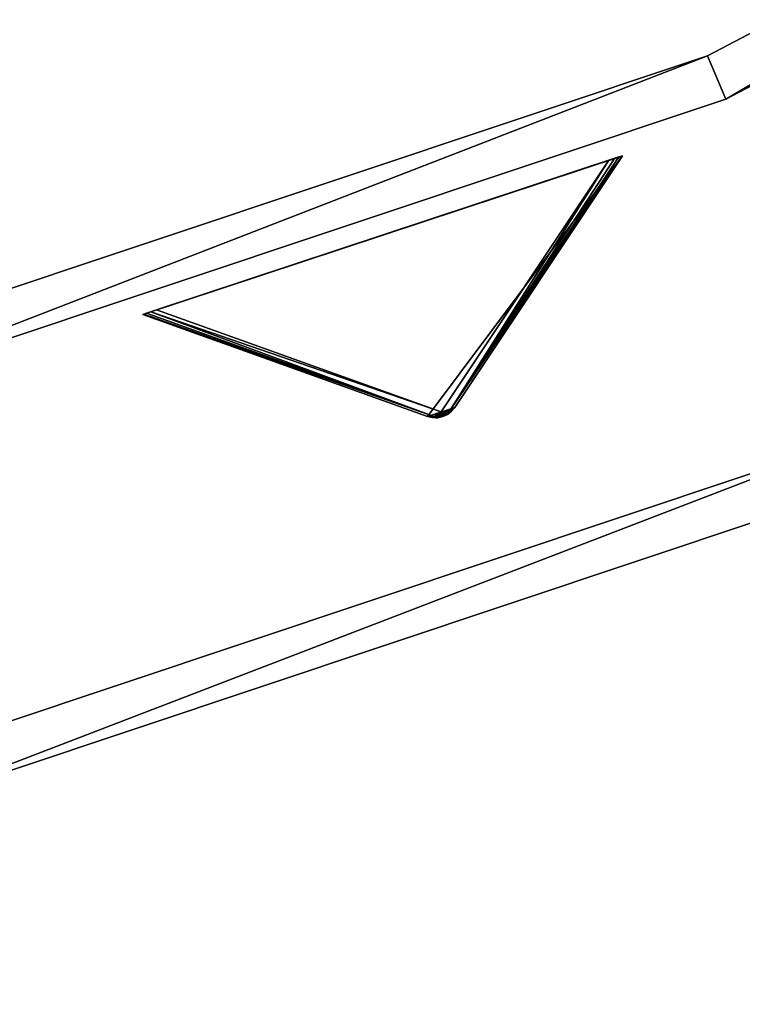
# Model space of a CAD drawing. Extents: x 1035 to 1594, y -280 to 280.
# Tile 119 of 256: x 1387 to 1418, y -280 to -238. Entities that reach past the tile are written whole.
import ezdxf

# ---------------------------------------------------------------- set-up
doc = ezdxf.new("R2010")
doc.units = 0
doc.header["$LTSCALE"] = 25.4
doc.layers.get('0').update_dxf_attribs({"color": 13, "linetype": 'CONTINUOUS'})

# ---------------------------------------------------------------- blocks, each defined once
blk = doc.blocks.new('GRUPUJ_3')
at = {"color": 254}
mesh = blk.add_polyface(dxfattribs=at)
corners = [(361.741, 15.72, 139.625), (361.324, 15.582, 139.625), (361.54, 15.628, 139.594), (361.916, 15.853, 139.717), (361.104, 15.585, 139.717), (362.058, 16.022, 139.866), (360.889, 15.636, 139.866), (369.193, 26.722, 150), (348.781, 19.97, 150)]
mesh.append_faces([[corners[k] for k in face] for face in [(0, 1, 2), (6, 7, 8)]], dxfattribs={"vtx0": -1, "color": 254})
mesh.append_faces([[corners[k] for k in face] for face in [(1, 3, 4), (4, 5, 6)]], dxfattribs={"vtx0": -1, "vtx1": -1, "color": 254})
mesh.append_faces([[corners[k] for k in face] for face in [(1, 0, 3), (4, 3, 5), (6, 5, 7)]], dxfattribs={"vtx0": -1, "vtx2": -1, "color": 254})
mesh = blk.add_polyface(dxfattribs=at)
corners = [(349.119, 20.082, 0.041), (368.608, 26.529), (349.365, 20.163), (368.854, 26.61, 0.041), (348.934, 20.021, 0.162), (369.039, 26.672, 0.162), (348.82, 19.983, 0.357), (369.154, 26.71, 0.357), (348.781, 19.97, 0.616), (369.193, 26.722, 0.616), (348.781, 19.97, 150), (369.193, 26.722, 150)]
mesh.append_faces([[corners[k] for k in face] for face in [(0, 1, 2), (9, 10, 11)]], dxfattribs={"vtx0": -1, "color": 254})
mesh.append_faces([[corners[k] for k in face] for face in [(1, 0, 3), (3, 4, 5), (5, 6, 7), (7, 8, 9)]], dxfattribs={"vtx0": -1, "vtx1": -1, "color": 254})
mesh.append_faces([[corners[k] for k in face] for face in [(3, 0, 4), (5, 4, 6), (7, 6, 8), (9, 8, 10)]], dxfattribs={"vtx0": -1, "vtx2": -1, "color": 254})
mesh = blk.add_polyface(dxfattribs=at)
corners = [(361.474, 15.829, 10.134), (349.365, 20.163), (368.608, 26.529)]
mesh.append_faces([[corners[k] for k in face] for face in [(0, 1, 2)]], dxfattribs={"color": 254})
mesh = blk.add_polyface(dxfattribs=at)
corners = [(361.827, 15.854, 10.41), (361.474, 15.829, 10.134), (368.608, 26.529)]
mesh.append_faces([[corners[k] for k in face] for face in [(0, 1, 2)]], dxfattribs={"color": 254})
mesh = blk.add_polyface(dxfattribs=at)
corners = [(361.827, 15.854, 10.41), (369.039, 26.672, 0.162), (369.154, 26.71, 0.357)]
mesh.append_faces([[corners[k] for k in face] for face in [(0, 1, 2)]], dxfattribs={"color": 254})
mesh = blk.add_polyface(dxfattribs=at)
corners = [(369.154, 26.71, 0.357), (362.058, 16.022, 10.75), (361.827, 15.854, 10.41)]
mesh.append_faces([[corners[k] for k in face] for face in [(0, 1, 2)]], dxfattribs={"color": 254})
mesh = blk.add_polyface(dxfattribs=at)
corners = [(361.827, 15.854, 10.41), (368.854, 26.61, 0.041), (369.039, 26.672, 0.162)]
mesh.append_faces([[corners[k] for k in face] for face in [(0, 1, 2)]], dxfattribs={"color": 254})
mesh = blk.add_polyface(dxfattribs=at)
corners = [(361.827, 15.854, 10.41), (368.608, 26.529), (368.854, 26.61, 0.041)]
mesh.append_faces([[corners[k] for k in face] for face in [(0, 1, 2)]], dxfattribs={"color": 254})
mesh = blk.add_polyface(dxfattribs=at)
corners = [(369.193, 26.722, 0.616), (362.058, 16.022, 139.866), (362.058, 16.022, 10.75), (369.193, 26.722, 150)]
mesh.append_faces([[corners[k] for k in face] for face in [(0, 1, 2), (1, 0, 3)]], dxfattribs={"vtx0": -1, "color": 254})
mesh = blk.add_polyface(dxfattribs=at)
corners = [(369.193, 26.722, 0.616), (362.058, 16.022, 10.75), (369.154, 26.71, 0.357)]
mesh.append_faces([[corners[k] for k in face] for face in [(0, 1, 2)]], dxfattribs={"color": 254})
mesh = blk.add_polyface(dxfattribs=at)
corners = [(361.474, 15.829, 10.134), (349.119, 20.082, 0.041), (349.365, 20.163)]
mesh.append_faces([[corners[k] for k in face] for face in [(0, 1, 2)]], dxfattribs={"color": 254})
mesh = blk.add_polyface(dxfattribs=at)
corners = [(361.174, 15.638, 10.41), (348.781, 19.97, 0.616), (348.82, 19.983, 0.357)]
mesh.append_faces([[corners[k] for k in face] for face in [(0, 1, 2)]], dxfattribs={"color": 254})
mesh = blk.add_polyface(dxfattribs=at)
corners = [(360.889, 15.636, 10.75), (348.781, 19.97, 150), (348.781, 19.97, 0.616), (360.889, 15.636, 139.866)]
mesh.append_faces([[corners[k] for k in face] for face in [(0, 1, 2), (1, 0, 3)]], dxfattribs={"vtx0": -1, "color": 254})
mesh = blk.add_polyface(dxfattribs=at)
corners = [(360.889, 15.636, 10.75), (348.781, 19.97, 0.616), (361.174, 15.638, 10.41)]
mesh.append_faces([[corners[k] for k in face] for face in [(0, 1, 2)]], dxfattribs={"color": 254})
mesh = blk.add_polyface(dxfattribs=at)
corners = [(361.174, 15.638, 10.41), (348.82, 19.983, 0.357), (348.934, 20.021, 0.162)]
mesh.append_faces([[corners[k] for k in face] for face in [(0, 1, 2)]], dxfattribs={"color": 254})
mesh = blk.add_polyface(dxfattribs=at)
corners = [(361.174, 15.638, 10.41), (348.934, 20.021, 0.162), (349.119, 20.082, 0.041)]
mesh.append_faces([[corners[k] for k in face] for face in [(0, 1, 2)]], dxfattribs={"color": 254})
mesh = blk.add_polyface(dxfattribs=at)
corners = [(361.174, 15.638, 10.41), (349.119, 20.082, 0.041), (361.474, 15.829, 10.134)]
mesh.append_faces([[corners[k] for k in face] for face in [(0, 1, 2)]], dxfattribs={"color": 254})
mesh = blk.add_polyface(dxfattribs=at)
corners = [(362.058, 16.022, 139.866), (361.741, 15.72, 10.75), (361.803, 15.761, 10.75)]
mesh.append_faces([[corners[k] for k in face] for face in [(0, 1, 2)]], dxfattribs={"color": 254})
mesh = blk.add_polyface(dxfattribs=at)
corners = [(362.058, 16.022, 139.866), (361.916, 15.853, 139.717), (361.741, 15.72, 10.75)]
mesh.append_faces([[corners[k] for k in face] for face in [(0, 1, 2)]], dxfattribs={"color": 254})
mesh = blk.add_polyface(dxfattribs=at)
corners = [(362.058, 16.022, 139.866), (361.803, 15.761, 10.75), (362.058, 16.022, 10.75)]
mesh.append_faces([[corners[k] for k in face] for face in [(0, 1, 2)]], dxfattribs={"color": 254})
mesh = blk.add_polyface(dxfattribs=at)
corners = [(362.058, 16.022, 10.75), (361.803, 15.761, 10.75), (361.827, 15.854, 10.41)]
mesh.append_faces([[corners[k] for k in face] for face in [(0, 1, 2)]], dxfattribs={"color": 254})
mesh = blk.add_polyface(dxfattribs=at)
corners = [(360.889, 15.636, 10.75), (361.174, 15.638, 10.41), (361.343, 15.614, 10.507)]
mesh.append_faces([[corners[k] for k in face] for face in [(0, 1, 2)]], dxfattribs={"color": 254})
mesh = blk.add_polyface(dxfattribs=at)
corners = [(361.104, 15.585, 139.717), (360.889, 15.636, 10.75), (361.249, 15.577, 10.75)]
mesh.append_faces([[corners[k] for k in face] for face in [(0, 1, 2)]], dxfattribs={"color": 254})
mesh = blk.add_polyface(dxfattribs=at)
corners = [(360.889, 15.636, 139.866), (360.889, 15.636, 10.75), (361.104, 15.585, 139.717)]
mesh.append_faces([[corners[k] for k in face] for face in [(0, 1, 2)]], dxfattribs={"color": 254})
mesh = blk.add_polyface(dxfattribs=at)
corners = [(360.889, 15.636, 10.75), (361.343, 15.614, 10.507), (361.249, 15.577, 10.75)]
mesh.append_faces([[corners[k] for k in face] for face in [(0, 1, 2)]], dxfattribs={"color": 254})
mesh = blk.add_polyface(dxfattribs=at)
corners = [(361.104, 15.585, 139.717), (361.249, 15.577, 10.75), (361.324, 15.582, 139.625)]
mesh.append_faces([[corners[k] for k in face] for face in [(0, 1, 2)]], dxfattribs={"color": 254})
mesh = blk.add_polyface(dxfattribs=at)
corners = [(361.343, 15.614, 10.507), (361.174, 15.638, 10.41), (361.474, 15.829, 10.134)]
mesh.append_faces([[corners[k] for k in face] for face in [(0, 1, 2)]], dxfattribs={"color": 254})
mesh = blk.add_polyface(dxfattribs=at)
corners = [(361.249, 15.577, 10.75), (361.343, 15.614, 10.507), (361.324, 15.582, 10.75)]
mesh.append_faces([[corners[k] for k in face] for face in [(0, 1, 2)]], dxfattribs={"color": 254})
mesh = blk.add_polyface(dxfattribs=at)
corners = [(361.324, 15.582, 139.625), (361.249, 15.577, 10.75), (361.324, 15.582, 10.75)]
mesh.append_faces([[corners[k] for k in face] for face in [(0, 1, 2)]], dxfattribs={"color": 254})
mesh = blk.add_polyface(dxfattribs=at)
corners = [(361.324, 15.582, 10.75), (361.343, 15.614, 10.507), (361.741, 15.72, 10.75)]
mesh.append_faces([[corners[k] for k in face] for face in [(0, 1, 2)]], dxfattribs={"color": 254})
mesh = blk.add_polyface(dxfattribs=at)
corners = [(361.741, 15.72, 139.625), (361.54, 15.628, 139.594), (361.324, 15.582, 10.75)]
mesh.append_faces([[corners[k] for k in face] for face in [(0, 1, 2)]], dxfattribs={"color": 254})
mesh = blk.add_polyface(dxfattribs=at)
corners = [(361.741, 15.72, 139.625), (361.324, 15.582, 10.75), (361.741, 15.72, 10.75)]
mesh.append_faces([[corners[k] for k in face] for face in [(0, 1, 2)]], dxfattribs={"color": 254})
mesh = blk.add_polyface(dxfattribs=at)
corners = [(361.324, 15.582, 139.625), (361.324, 15.582, 10.75), (361.54, 15.628, 139.594)]
mesh.append_faces([[corners[k] for k in face] for face in [(0, 1, 2)]], dxfattribs={"color": 254})
mesh = blk.add_polyface(dxfattribs=at)
corners = [(361.533, 15.649, 10.541), (361.343, 15.614, 10.507), (361.474, 15.829, 10.134)]
mesh.append_faces([[corners[k] for k in face] for face in [(0, 1, 2)]], dxfattribs={"color": 254})
mesh = blk.add_polyface(dxfattribs=at)
corners = [(361.741, 15.72, 10.75), (361.343, 15.614, 10.507), (361.533, 15.649, 10.541)]
mesh.append_faces([[corners[k] for k in face] for face in [(0, 1, 2)]], dxfattribs={"color": 254})
mesh = blk.add_polyface(dxfattribs=at)
corners = [(361.706, 15.734, 10.507), (361.474, 15.829, 10.134), (361.827, 15.854, 10.41)]
mesh.append_faces([[corners[k] for k in face] for face in [(0, 1, 2)]], dxfattribs={"color": 254})
mesh = blk.add_polyface(dxfattribs=at)
corners = [(361.533, 15.649, 10.541), (361.474, 15.829, 10.134), (361.706, 15.734, 10.507)]
mesh.append_faces([[corners[k] for k in face] for face in [(0, 1, 2)]], dxfattribs={"color": 254})
mesh = blk.add_polyface(dxfattribs=at)
corners = [(361.741, 15.72, 10.75), (361.533, 15.649, 10.541), (361.706, 15.734, 10.507)]
mesh.append_faces([[corners[k] for k in face] for face in [(0, 1, 2)]], dxfattribs={"color": 254})
mesh = blk.add_polyface(dxfattribs=at)
corners = [(361.803, 15.761, 10.75), (361.706, 15.734, 10.507), (361.827, 15.854, 10.41)]
mesh.append_faces([[corners[k] for k in face] for face in [(0, 1, 2)]], dxfattribs={"color": 254})
mesh = blk.add_polyface(dxfattribs=at)
corners = [(361.741, 15.72, 10.75), (361.706, 15.734, 10.507), (361.803, 15.761, 10.75)]
mesh.append_faces([[corners[k] for k in face] for face in [(0, 1, 2)]], dxfattribs={"color": 254})
mesh = blk.add_polyface(dxfattribs=at)
corners = [(361.916, 15.853, 139.717), (361.741, 15.72, 139.625), (361.741, 15.72, 10.75)]
mesh.append_faces([[corners[k] for k in face] for face in [(0, 1, 2)]], dxfattribs={"color": 254})
blk = doc.blocks.new('CRISTAL-M-7628-7627_STL_1')
at = {"color": 0}
blk.add_blockref('GRUPUJ_3', (14.455, -270.63, 250.002), dxfattribs=at)
at = {"color": 250}
mesh = blk.add_polyface(dxfattribs=at)
corners = [(5.38, -11.274, 430.002), (7.378, -11.194, 430.002), (7.194, 33.75, 430.002), (10.811, -56.007, 430.002), (12.771, -55.607, 430.002), (23.348, -99.289, 430.002), (25.218, -98.58, 430.002), (42.665, -140, 430.002), (44.397, -139, 430.002), (68.263, -177.085, 430.002), (69.812, -175.82, 430.002), (99.478, -209.583, 430.002), (100.804, -208.086, 430.002), (135.502, -236.653, 430.002), (136.571, -234.963, 430.002), (175.402, -257.594, 430.002), (176.186, -255.754, 430.002), (218.144, -271.864, 430.002), (218.623, -269.922, 430.002), (262.622, -279.092, 430.002), (262.783, -277.099, 430.002), (285.152, -280, 430.002), (285.152, -278, 430.002), (307.683, -279.092, 430.002), (307.522, -277.099, 430.002), (351.682, -269.922, 430.002), (352.161, -271.864, 430.002), (394.119, -255.754, 430.002), (394.903, -257.594, 430.002), (433.734, -234.963, 430.002), (434.803, -236.653, 430.002), (469.501, -208.086, 430.002), (470.827, -209.583, 430.002), (500.493, -175.82, 430.002), (502.042, -177.085, 430.002), (525.908, -139, 430.002), (527.64, -140, 430.002), (545.087, -98.58, 430.002), (546.957, -99.289, 430.002), (557.534, -55.607, 430.002), (559.494, -56.007, 430.002), (562.927, -11.194, 430.002), (564.925, -11.274, 430.002), (563.111, 33.75, 430.002), (9.179, 33.509, 430.002), (16.207, 77.901, 430.002), (18.128, 77.344, 430.002), (32.186, 120.034, 430.002), (33.993, 119.177, 430.002), (54.717, 159.058, 430.002), (56.363, 157.922, 430.002), (83.216, 193.963, 430.002), (84.658, 192.577, 430.002), (116.945, 223.844, 430.002), (118.146, 222.245, 430.002), (155.03, 247.928, 430.002), (155.959, 246.157, 430.002), (196.485, 265.59, 430.002), (197.119, 263.693, 430.002), (240.237, 276.374, 430.002), (240.558, 274.4, 430.002), (285.152, 280, 430.002), (285.152, 278, 430.002), (329.747, 274.4, 430.002), (330.068, 276.374, 430.002), (373.186, 263.693, 430.002), (373.819, 265.59, 430.002), (414.345, 246.157, 430.002), (415.275, 247.928, 430.002), (452.159, 222.245, 430.002), (453.36, 223.844, 430.002), (485.647, 192.577, 430.002), (487.089, 193.963, 430.002), (513.942, 157.922, 430.002), (515.588, 159.058, 430.002), (536.312, 119.177, 430.002), (538.119, 120.034, 430.002), (552.177, 77.344, 430.002), (554.098, 77.901, 430.002), (561.126, 33.509, 430.002)]
mesh.append_faces([[corners[k] for k in face] for face in [(0, 1, 2), (1, 3, 4), (4, 5, 6), (6, 7, 8), (8, 9, 10), (10, 11, 12), (12, 13, 14), (14, 15, 16), (16, 17, 18), (18, 19, 20), (20, 21, 22), (22, 23, 24), (24, 23, 25), (25, 26, 27), (27, 28, 29), (29, 30, 31), (31, 32, 33), (33, 34, 35), (35, 36, 37), (37, 38, 39), (39, 40, 41), (2, 44, 45), (44, 2, 1), (45, 46, 47), (47, 48, 49), (49, 50, 51), (51, 52, 53), (53, 54, 55), (55, 56, 57), (57, 58, 59), (59, 60, 61), (61, 63, 64), (64, 65, 66), (66, 67, 68), (68, 69, 70), (70, 71, 72), (72, 73, 74), (74, 75, 76), (76, 77, 78), (78, 79, 43)]], dxfattribs={"vtx0": -1, "vtx1": -1, "color": 250})
mesh.append_faces([[corners[k] for k in face] for face in [(1, 0, 3), (4, 3, 5), (6, 5, 7), (8, 7, 9), (10, 9, 11), (12, 11, 13), (14, 13, 15), (16, 15, 17), (18, 17, 19), (20, 19, 21), (22, 21, 23), (25, 23, 26), (27, 26, 28), (29, 28, 30), (31, 30, 32), (33, 32, 34), (35, 34, 36), (37, 36, 38), (39, 38, 40), (41, 40, 42), (41, 42, 43), (45, 44, 46), (47, 46, 48), (49, 48, 50), (51, 50, 52), (53, 52, 54), (55, 54, 56), (57, 56, 58), (59, 58, 60), (61, 60, 62), (61, 62, 63), (64, 63, 65), (66, 65, 67), (68, 67, 69), (70, 69, 71), (72, 71, 73), (74, 73, 75), (76, 75, 77), (78, 77, 79), (43, 79, 41)]], dxfattribs={"vtx0": -1, "vtx2": -1, "color": 250})
mesh = blk.add_polyface(dxfattribs=at)
corners = [(7.194, 33.75, 410.002), (9.179, 33.509, 410.002), (7.378, -11.194, 410.002), (16.207, 77.901, 410.002), (18.128, 77.344, 410.002), (32.186, 120.034, 410.002), (33.993, 119.177, 410.002), (54.717, 159.058, 410.002), (56.363, 157.922, 410.002), (83.216, 193.963, 410.002), (84.658, 192.577, 410.002), (116.945, 223.844, 410.002), (118.146, 222.245, 410.002), (155.03, 247.928, 410.002), (155.959, 246.157, 410.002), (196.485, 265.59, 410.002), (197.119, 263.693, 410.002), (240.237, 276.374, 410.002), (240.558, 274.4, 410.002), (285.152, 280, 410.002), (285.152, 278, 410.002), (330.068, 276.374, 410.002), (329.747, 274.4, 410.002), (373.186, 263.693, 410.002), (373.819, 265.59, 410.002), (414.345, 246.157, 410.002), (415.275, 247.928, 410.002), (452.159, 222.245, 410.002), (453.36, 223.844, 410.002), (485.647, 192.577, 410.002), (487.089, 193.963, 410.002), (513.942, 157.922, 410.002), (515.588, 159.058, 410.002), (536.312, 119.177, 410.002), (538.119, 120.034, 410.002), (552.177, 77.344, 410.002), (554.098, 77.901, 410.002), (561.126, 33.509, 410.002), (563.111, 33.75, 410.002), (562.927, -11.194, 410.002), (5.38, -11.274, 410.002), (10.811, -56.007, 410.002), (12.771, -55.607, 410.002), (23.348, -99.289, 410.002), (25.218, -98.58, 410.002), (42.665, -140, 410.002), (44.397, -139, 410.002), (68.263, -177.085, 410.002), (69.812, -175.82, 410.002), (99.478, -209.583, 410.002), (100.804, -208.086, 410.002), (135.502, -236.653, 410.002), (136.571, -234.963, 410.002), (175.402, -257.594, 410.002), (176.186, -255.754, 410.002), (218.144, -271.864, 410.002), (218.623, -269.922, 410.002), (262.622, -279.092, 410.002), (262.783, -277.099, 410.002), (285.152, -280, 410.002), (285.152, -278, 410.002), (307.522, -277.099, 410.002), (307.683, -279.092, 410.002), (351.682, -269.922, 410.002), (352.161, -271.864, 410.002), (394.119, -255.754, 410.002), (394.903, -257.594, 410.002), (433.734, -234.963, 410.002), (434.803, -236.653, 410.002), (469.501, -208.086, 410.002), (470.827, -209.583, 410.002), (500.493, -175.82, 410.002), (502.042, -177.085, 410.002), (525.908, -139, 410.002), (527.64, -140, 410.002), (545.087, -98.58, 410.002), (546.957, -99.289, 410.002), (557.534, -55.607, 410.002), (559.494, -56.007, 410.002), (564.925, -11.274, 410.002)]
mesh.append_faces([[corners[k] for k in face] for face in [(1, 3, 4), (4, 5, 6), (6, 7, 8), (8, 9, 10), (10, 11, 12), (12, 13, 14), (14, 15, 16), (16, 17, 18), (18, 19, 20), (20, 21, 22), (22, 21, 23), (23, 24, 25), (25, 26, 27), (27, 28, 29), (29, 30, 31), (31, 32, 33), (33, 34, 35), (35, 36, 37), (37, 38, 39), (40, 2, 41), (41, 42, 43), (43, 44, 45), (45, 46, 47), (47, 48, 49), (49, 50, 51), (51, 52, 53), (53, 54, 55), (55, 56, 57), (57, 58, 59), (59, 61, 62), (62, 63, 64), (64, 65, 66), (66, 67, 68), (68, 69, 70), (70, 71, 72), (72, 73, 74), (74, 75, 76), (76, 77, 78), (78, 39, 79), (79, 39, 38)]], dxfattribs={"vtx0": -1, "vtx1": -1, "color": 250})
mesh.append_faces([[corners[k] for k in face] for face in [(0, 1, 2), (1, 0, 3), (4, 3, 5), (6, 5, 7), (8, 7, 9), (10, 9, 11), (12, 11, 13), (14, 13, 15), (16, 15, 17), (18, 17, 19), (20, 19, 21), (23, 21, 24), (25, 24, 26), (27, 26, 28), (29, 28, 30), (31, 30, 32), (33, 32, 34), (35, 34, 36), (37, 36, 38), (2, 40, 0), (41, 2, 42), (43, 42, 44), (45, 44, 46), (47, 46, 48), (49, 48, 50), (51, 50, 52), (53, 52, 54), (55, 54, 56), (57, 56, 58), (59, 58, 60), (59, 60, 61), (62, 61, 63), (64, 63, 65), (66, 65, 67), (68, 67, 69), (70, 69, 71), (72, 71, 73), (74, 73, 75), (76, 75, 77), (78, 77, 39)]], dxfattribs={"vtx0": -1, "vtx2": -1, "color": 250})
mesh = blk.add_polyface(dxfattribs=at)
corners = [(22.865, -10.57, 417.002), (24.864, -10.489, 417.002), (24.566, 31.641, 417.002), (27.957, -52.507, 417.002), (29.917, -52.107, 417.002), (39.711, -93.084, 417.002), (41.581, -92.375, 417.002), (57.821, -131.25, 417.002), (59.553, -130.25, 417.002), (81.819, -166.017, 417.002), (83.368, -164.752, 417.002), (111.083, -196.484, 417.002), (112.409, -194.987, 417.002), (144.855, -221.862, 417.002), (145.924, -220.172, 417.002), (182.261, -241.495, 417.002), (183.045, -239.655, 417.002), (222.332, -254.872, 417.002), (222.811, -252.93, 417.002), (264.03, -261.649, 417.002), (264.191, -259.655, 417.002), (285.152, -262.5, 417.002), (285.152, -260.5, 417.002), (306.275, -261.649, 417.002), (306.114, -259.655, 417.002), (347.494, -252.93, 417.002), (347.973, -254.872, 417.002), (387.26, -239.655, 417.002), (388.044, -241.495, 417.002), (424.381, -220.172, 417.002), (425.45, -221.862, 417.002), (457.896, -194.987, 417.002), (459.222, -196.484, 417.002), (486.937, -164.752, 417.002), (488.486, -166.017, 417.002), (510.752, -130.25, 417.002), (512.484, -131.25, 417.002), (528.724, -92.375, 417.002), (530.594, -93.084, 417.002), (540.388, -52.107, 417.002), (542.348, -52.507, 417.002), (545.441, -10.489, 417.002), (547.44, -10.57, 417.002), (545.739, 31.641, 417.002), (26.552, 31.4, 417.002), (33.016, 73.032, 417.002), (34.937, 72.476, 417.002), (47.997, 112.532, 417.002), (49.804, 111.674, 417.002), (69.119, 149.117, 417.002), (70.765, 147.981, 417.002), (95.837, 181.84, 417.002), (97.279, 180.455, 417.002), (127.458, 209.854, 417.002), (128.659, 208.255, 417.002), (163.163, 232.432, 417.002), (164.092, 230.661, 417.002), (202.027, 248.991, 417.002), (202.66, 247.094, 417.002), (243.044, 259.101, 417.002), (243.365, 257.127, 417.002), (285.152, 262.5, 417.002), (285.152, 260.5, 417.002), (326.94, 257.127, 417.002), (327.26, 259.101, 417.002), (367.644, 247.094, 417.002), (368.278, 248.991, 417.002), (406.213, 230.661, 417.002), (407.142, 232.432, 417.002), (441.646, 208.255, 417.002), (442.847, 209.854, 417.002), (473.026, 180.455, 417.002), (474.468, 181.84, 417.002), (499.54, 147.981, 417.002), (501.186, 149.117, 417.002), (520.501, 111.674, 417.002), (522.308, 112.532, 417.002), (535.367, 72.476, 417.002), (537.288, 73.032, 417.002), (543.753, 31.4, 417.002)]
mesh.append_faces([[corners[k] for k in face] for face in [(0, 1, 2), (1, 3, 4), (4, 5, 6), (6, 7, 8), (8, 9, 10), (10, 11, 12), (12, 13, 14), (14, 15, 16), (16, 17, 18), (18, 19, 20), (20, 21, 22), (22, 23, 24), (24, 23, 25), (25, 26, 27), (27, 28, 29), (29, 30, 31), (31, 32, 33), (33, 34, 35), (35, 36, 37), (37, 38, 39), (39, 40, 41), (2, 44, 45), (44, 2, 1), (45, 46, 47), (47, 48, 49), (49, 50, 51), (51, 52, 53), (53, 54, 55), (55, 56, 57), (57, 58, 59), (59, 60, 61), (61, 63, 64), (64, 65, 66), (66, 67, 68), (68, 69, 70), (70, 71, 72), (72, 73, 74), (74, 75, 76), (76, 77, 78), (78, 79, 43)]], dxfattribs={"vtx0": -1, "vtx1": -1, "color": 250})
mesh.append_faces([[corners[k] for k in face] for face in [(1, 0, 3), (4, 3, 5), (6, 5, 7), (8, 7, 9), (10, 9, 11), (12, 11, 13), (14, 13, 15), (16, 15, 17), (18, 17, 19), (20, 19, 21), (22, 21, 23), (25, 23, 26), (27, 26, 28), (29, 28, 30), (31, 30, 32), (33, 32, 34), (35, 34, 36), (37, 36, 38), (39, 38, 40), (41, 40, 42), (41, 42, 43), (45, 44, 46), (47, 46, 48), (49, 48, 50), (51, 50, 52), (53, 52, 54), (55, 54, 56), (57, 56, 58), (59, 58, 60), (61, 60, 62), (61, 62, 63), (64, 63, 65), (66, 65, 67), (68, 67, 69), (70, 69, 71), (72, 71, 73), (74, 73, 75), (76, 75, 77), (78, 77, 79), (43, 79, 41)]], dxfattribs={"vtx0": -1, "vtx2": -1, "color": 250})
mesh = blk.add_polyface(dxfattribs=at)
corners = [(24.566, 31.641, 410.002), (26.552, 31.4, 410.002), (24.864, -10.489, 410.002), (33.016, 73.032, 410.002), (34.937, 72.476, 410.002), (47.997, 112.532, 410.002), (49.804, 111.674, 410.002), (69.119, 149.117, 410.002), (70.765, 147.981, 410.002), (95.837, 181.84, 410.002), (97.279, 180.455, 410.002), (127.458, 209.854, 410.002), (128.659, 208.255, 410.002), (163.163, 232.432, 410.002), (164.092, 230.661, 410.002), (202.027, 248.991, 410.002), (202.66, 247.094, 410.002), (243.044, 259.101, 410.002), (243.365, 257.127, 410.002), (285.152, 262.5, 410.002), (285.152, 260.5, 410.002), (327.26, 259.101, 410.002), (326.94, 257.127, 410.002), (367.644, 247.094, 410.002), (368.278, 248.991, 410.002), (406.213, 230.661, 410.002), (407.142, 232.432, 410.002), (441.646, 208.255, 410.002), (442.847, 209.854, 410.002), (473.026, 180.455, 410.002), (474.468, 181.84, 410.002), (499.54, 147.981, 410.002), (501.186, 149.117, 410.002), (520.501, 111.674, 410.002), (522.308, 112.532, 410.002), (535.367, 72.476, 410.002), (537.288, 73.032, 410.002), (543.753, 31.4, 410.002), (545.739, 31.641, 410.002), (545.441, -10.489, 410.002), (22.865, -10.57, 410.002), (27.957, -52.507, 410.002), (29.917, -52.107, 410.002), (39.711, -93.084, 410.002), (41.581, -92.375, 410.002), (57.821, -131.25, 410.002), (59.553, -130.25, 410.002), (81.819, -166.017, 410.002), (83.368, -164.752, 410.002), (111.083, -196.484, 410.002), (112.409, -194.987, 410.002), (144.855, -221.862, 410.002), (145.924, -220.172, 410.002), (182.261, -241.495, 410.002), (183.045, -239.655, 410.002), (222.332, -254.872, 410.002), (222.811, -252.93, 410.002), (264.03, -261.649, 410.002), (264.191, -259.655, 410.002), (285.152, -262.5, 410.002), (285.152, -260.5, 410.002), (306.114, -259.655, 410.002), (306.275, -261.649, 410.002), (347.494, -252.93, 410.002), (347.973, -254.872, 410.002), (387.26, -239.655, 410.002), (388.044, -241.495, 410.002), (424.381, -220.172, 410.002), (425.45, -221.862, 410.002), (457.896, -194.987, 410.002), (459.222, -196.484, 410.002), (486.937, -164.752, 410.002), (488.486, -166.017, 410.002), (510.752, -130.25, 410.002), (512.484, -131.25, 410.002), (528.724, -92.375, 410.002), (530.594, -93.084, 410.002), (540.388, -52.107, 410.002), (542.348, -52.507, 410.002), (547.44, -10.57, 410.002)]
mesh.append_faces([[corners[k] for k in face] for face in [(1, 3, 4), (4, 5, 6), (6, 7, 8), (8, 9, 10), (10, 11, 12), (12, 13, 14), (14, 15, 16), (16, 17, 18), (18, 19, 20), (20, 21, 22), (22, 21, 23), (23, 24, 25), (25, 26, 27), (27, 28, 29), (29, 30, 31), (31, 32, 33), (33, 34, 35), (35, 36, 37), (37, 38, 39), (40, 2, 41), (41, 42, 43), (43, 44, 45), (45, 46, 47), (47, 48, 49), (49, 50, 51), (51, 52, 53), (53, 54, 55), (55, 56, 57), (57, 58, 59), (59, 61, 62), (62, 63, 64), (64, 65, 66), (66, 67, 68), (68, 69, 70), (70, 71, 72), (72, 73, 74), (74, 75, 76), (76, 77, 78), (78, 39, 79), (79, 39, 38)]], dxfattribs={"vtx0": -1, "vtx1": -1, "color": 250})
mesh.append_faces([[corners[k] for k in face] for face in [(0, 1, 2), (1, 0, 3), (4, 3, 5), (6, 5, 7), (8, 7, 9), (10, 9, 11), (12, 11, 13), (14, 13, 15), (16, 15, 17), (18, 17, 19), (20, 19, 21), (23, 21, 24), (25, 24, 26), (27, 26, 28), (29, 28, 30), (31, 30, 32), (33, 32, 34), (35, 34, 36), (37, 36, 38), (2, 40, 0), (41, 2, 42), (43, 42, 44), (45, 44, 46), (47, 46, 48), (49, 48, 50), (51, 50, 52), (53, 52, 54), (55, 54, 56), (57, 56, 58), (59, 58, 60), (59, 60, 61), (62, 61, 63), (64, 63, 65), (66, 65, 67), (68, 67, 69), (70, 69, 71), (72, 71, 73), (74, 73, 75), (76, 75, 77), (78, 77, 39)]], dxfattribs={"vtx0": -1, "vtx2": -1, "color": 250})
mesh = blk.add_polyface(dxfattribs=at)
corners = [(387.26, -239.655, 417.002), (424.381, -220.172, 410.002), (387.26, -239.655, 410.002), (424.381, -220.172, 417.002)]
mesh.append_faces([[corners[k] for k in face] for face in [(0, 1, 2), (1, 0, 3)]], dxfattribs={"vtx0": -1, "color": 250})
mesh = blk.add_polyface(dxfattribs=at)
corners = [(425.45, -221.862, 417.002), (388.044, -241.495, 410.002), (425.45, -221.862, 410.002), (388.044, -241.495, 417.002)]
mesh.append_faces([[corners[k] for k in face] for face in [(0, 1, 2), (1, 0, 3)]], dxfattribs={"vtx0": -1, "color": 250})
mesh = blk.add_polyface(dxfattribs=at)
corners = [(347.494, -252.93, 417.002), (387.26, -239.655, 410.002), (347.494, -252.93, 410.002), (387.26, -239.655, 417.002)]
mesh.append_faces([[corners[k] for k in face] for face in [(0, 1, 2), (1, 0, 3)]], dxfattribs={"vtx0": -1, "color": 250})
mesh = blk.add_polyface(dxfattribs=at)
corners = [(388.044, -241.495, 417.002), (347.973, -254.872, 410.002), (388.044, -241.495, 410.002), (347.973, -254.872, 417.002)]
mesh.append_faces([[corners[k] for k in face] for face in [(0, 1, 2), (1, 0, 3)]], dxfattribs={"vtx0": -1, "color": 250})
mesh = blk.add_polyface(dxfattribs=at)
corners = [(351.682, -269.922, 430.002), (394.119, -255.754, 410.002), (351.682, -269.922, 410.002), (394.119, -255.754, 430.002)]
mesh.append_faces([[corners[k] for k in face] for face in [(0, 1, 2), (1, 0, 3)]], dxfattribs={"vtx0": -1, "color": 250})
mesh = blk.add_polyface(dxfattribs=at)
corners = [(394.903, -257.594, 430.002), (352.161, -271.864, 410.002), (394.903, -257.594, 410.002), (352.161, -271.864, 430.002)]
mesh.append_faces([[corners[k] for k in face] for face in [(0, 1, 2), (1, 0, 3)]], dxfattribs={"vtx0": -1, "color": 250})
blk = doc.blocks.new('GRUPUJ_5')
at = {"color": 0}
blk.add_blockref('CRISTAL-M-7628-7627_STL_1', (-5.38, 280, -0.002), dxfattribs=at)
blk = doc.blocks.new('GRUPUJ_8')
at = {"color": 0}
blk.add_blockref('GRUPUJ_5', (0, 0), dxfattribs=at)

msp = doc.modelspace()

# ---------------------------------------------------------------- block references
at = {"color": 0}
msp.add_blockref('GRUPUJ_8', (1034.78, -280, 0.002), dxfattribs=at)

doc.saveas('drawing.dxf')
